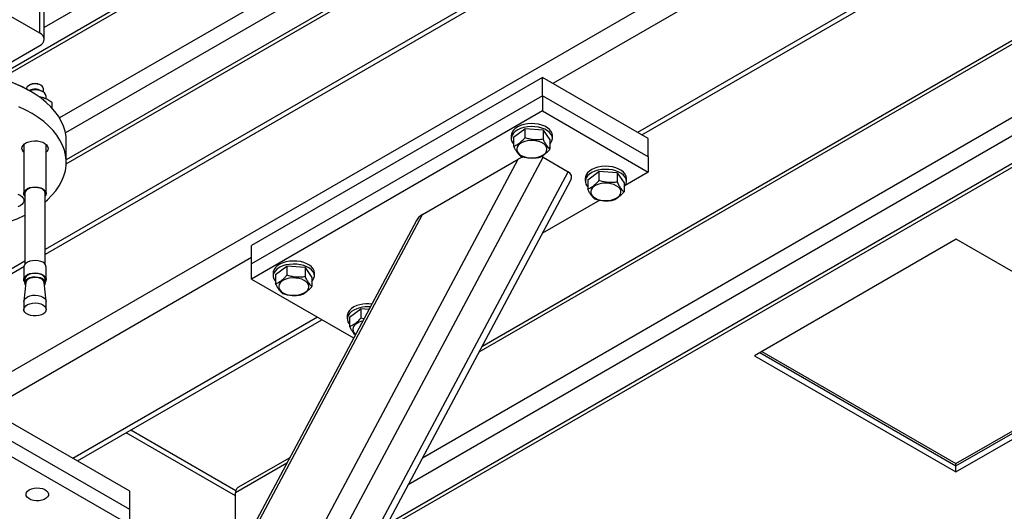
# Model space of a CAD drawing. Header units: millimetres. Extents: x 5 to 589, y 5 to 415.
# Tile 51 of 68: x 439 to 465, y 310 to 323. Entities that reach past the tile are written whole.
import ezdxf

# ---------------------------------------------------------------- set-up
doc = ezdxf.new("R2010")
doc.units = ezdxf.units.MM
doc.layers.add('TRAIT-FORT', color=4, linetype='Continuous', lineweight=25)

msp = doc.modelspace()

# ---------------------------------------------------------------- linework, layer by layer
at = {"layer": 'TRAIT-FORT', "color": 4, "linetype": 'Continuous', "lineweight": 25}
for p, q in [((454.798, 331.573), (438.045, 321.901)), ((454.886, 331.522), (438.161, 321.867)), ((456.584, 330.542), (439.726, 320.811)), ((457.008, 330.298), (439.883, 320.412)), ((457.644, 329.93), (439.904, 319.689)), ((439.904, 319.587), (457.732, 329.879)), ((459.436, 328.896), (439.344, 317.297)), ((459.553, 328.828), (439.344, 317.162)), ((461.816, 327.522), (437.255, 313.343)), ((462.216, 327.099), (452.918, 321.732)), ((464.479, 325.793), (455.181, 320.425)), ((455.298, 320.358), (464.679, 325.773)), ((439.2, 323.075), (436.937, 324.381)), ((467.614, 324.175), (450.939, 314.548)), ((467.526, 324.225), (451.017, 314.695)), ((439.2, 323.075), (439.2, 323.892)), ((440.261, 323.769), (439.317, 323.225)), ((439.317, 322.912), (439.317, 323.728)), ((469.311, 323.195), (449.427, 311.715)), ((469.736, 322.95), (449.048, 311.007)), ((438.198, 322.17), (439.2, 322.748)), ((448.403, 309.798), (470.46, 322.532)), ((470.372, 322.582), (448.481, 309.945)), ((452.635, 321.895), (444.857, 317.405)), ((452.635, 321.405), (452.635, 321.895)), ((455.463, 320.262), (452.635, 321.895)), ((438.844, 321.591), (438.844, 321.585)), ((438.928, 321.693), (438.91, 321.683)), ((438.953, 321.523), (438.917, 321.544)), ((439.228, 321.683), (439.211, 321.693)), ((439.281, 321.509), (439.228, 321.54)), ((439.294, 321.501), (439.294, 321.591)), ((439.369, 321.314), (439.369, 321.387)), ((439.521, 321.229), (439.521, 321.081)), ((452.635, 321.405), (444.857, 316.915)), ((455.463, 319.772), (452.635, 321.405)), ((452.635, 321.405), (452.635, 320.997)), ((452.635, 320.997), (444.857, 316.506)), ((452.635, 320.997), (455.463, 319.364)), ((451.866, 320.301), (452.168, 320.524)), ((452.168, 320.524), (452.168, 320.28)), ((452.654, 320.485), (452.168, 320.524)), ((452.654, 320.485), (452.654, 320.241)), ((452.654, 320.485), (452.838, 320.223)), ((439.904, 319.625), (439.904, 320.197)), ((451.802, 320.344), (451.802, 320.262)), ((451.866, 320.301), (451.866, 320.056)), ((452.838, 320.223), (452.838, 319.978)), ((452.902, 320.262), (452.902, 320.344)), ((455.463, 319.772), (455.463, 320.262)), ((438.769, 320.103), (438.769, 318.794)), ((439.369, 318.794), (439.369, 320.103)), ((437.874, 293.267), (451.991, 319.706)), ((438.157, 292.613), (452.653, 319.762)), ((449.433, 318.23), (451.991, 319.706)), ((452.653, 319.762), (453.324, 319.374)), ((455.463, 319.772), (455.463, 319.364)), ((438.829, 292.225), (453.324, 319.374)), ((453.846, 319.158), (454.147, 319.381)), ((454.147, 319.381), (454.147, 319.137)), ((454.634, 319.342), (454.147, 319.381)), ((455.463, 319.364), (454.848, 319.008)), ((439.06, 292.299), (453.395, 319.148)), ((453.782, 319.201), (453.782, 319.119)), ((453.846, 319.158), (453.846, 318.913)), ((454.634, 319.342), (454.634, 319.098)), ((454.634, 319.342), (454.818, 319.08)), ((454.882, 319.119), (454.882, 319.201)), ((454.818, 319.08), (454.818, 318.835)), ((438.794, 318.794), (438.794, 316.896)), ((439.344, 316.896), (439.344, 318.794)), ((454.167, 318.616), (452.64, 317.734)), ((437.874, 296.581), (449.433, 318.23)), ((449.266, 318.074), (437.926, 296.834)), ((463.7, 317.57), (458.306, 314.456)), ((469.085, 314.462), (463.7, 317.57)), ((444.857, 316.915), (444.857, 317.405)), ((438.794, 316.98), (436.384, 315.588)), ((444.857, 317.078), (437.821, 313.016)), ((438.769, 316.83), (436.301, 315.405)), ((438.769, 316.826), (438.769, 316.496)), ((439.369, 316.496), (439.369, 316.826)), ((444.857, 316.506), (444.857, 316.915)), ((445.502, 316.627), (445.804, 316.851)), ((445.804, 316.851), (445.804, 316.606)), ((446.29, 316.812), (445.804, 316.851)), ((446.29, 316.812), (446.29, 316.567)), ((446.29, 316.812), (446.474, 316.549)), ((438.794, 316.496), (438.794, 316.406)), ((439.344, 316.406), (439.344, 316.496)), ((444.857, 316.506), (447.588, 314.93)), ((445.438, 316.67), (445.438, 316.588)), ((445.502, 316.627), (445.502, 316.382)), ((446.474, 316.549), (446.474, 316.304)), ((446.538, 316.588), (446.538, 316.67)), ((438.824, 316.415), (438.77, 315.912)), ((439.369, 315.912), (439.315, 316.415)), ((438.769, 315.901), (438.769, 315.691)), ((439.369, 315.691), (439.369, 315.901)), ((447.482, 315.484), (447.783, 315.708)), ((447.783, 315.708), (447.783, 315.463)), ((447.994, 315.691), (447.783, 315.708)), ((446.624, 315.486), (440.084, 311.71)), ((440.201, 311.643), (446.742, 315.418)), ((447.418, 315.527), (447.418, 315.445)), ((447.482, 315.484), (447.482, 315.239)), ((447.861, 315.442), (447.783, 315.463)), ((458.306, 314.456), (463.691, 311.348)), ((458.448, 314.538), (463.691, 311.511)), ((458.501, 314.569), (463.691, 311.572)), ((463.691, 311.572), (468.89, 314.574)), ((463.691, 311.511), (468.944, 314.543)), ((463.691, 311.348), (469.085, 314.462)), ((441.604, 310.833), (436.301, 313.894)), ((441.604, 310.343), (436.301, 313.404)), ((436.301, 312.996), (441.604, 309.934)), ((444.433, 310.711), (441.51, 312.398)), ((444.438, 310.843), (441.627, 312.466)), ((445.879, 311.728), (444.495, 310.93)), ((445.8, 311.582), (444.433, 310.792)), ((463.691, 311.511), (463.691, 311.572)), ((463.691, 311.348), (463.691, 311.511)), ((441.604, 310.343), (441.604, 310.833)), ((444.433, 309.02), (444.433, 310.792)), ((441.604, 309.934), (441.604, 310.343))]:
    msp.add_line(p, q, dxfattribs=at)
at = {"layer": 'TRAIT-FORT', "color": 4, "linetype": 'Continuous', "lineweight": 25, "flags": 128}
for points in [[(434.392, 321.544), (434.567, 321.638), (434.754, 321.724), (434.952, 321.802), (435.159, 321.871), (435.375, 321.931), (435.597, 321.981), (435.826, 322.022), (436.059, 322.053), (436.296, 322.073), (436.535, 322.084), (436.774, 322.084), (437.013, 322.073), (437.249, 322.053), (437.483, 322.022), (437.711, 321.981), (437.934, 321.931), (438.15, 321.871), (438.357, 321.802), (438.555, 321.724), (438.742, 321.638), (438.917, 321.544), (438.917, 321.544)], [(439.904, 320.197), (439.898, 320.318), (439.873, 320.456), (439.831, 320.592), (439.772, 320.727), (439.696, 320.858), (439.603, 320.986), (439.494, 321.11), (439.369, 321.228), (439.23, 321.341), (439.076, 321.448), (438.91, 321.548), (438.731, 321.64), (438.54, 321.725)], [(439.183, 321.703), (439.124, 321.717), (439.06, 321.721), (438.997, 321.714), (438.94, 321.697), (438.893, 321.672), (438.861, 321.64), (438.845, 321.604), (438.844, 321.591)], [(439.344, 318.572), (439.402, 318.623), (439.522, 318.743), (439.627, 318.867), (439.716, 318.996), (439.788, 319.128), (439.843, 319.263), (439.881, 319.4), (439.901, 319.539), (439.903, 319.677), (439.888, 319.816), (439.854, 319.953), (439.804, 320.088), (439.736, 320.221), (439.651, 320.351), (439.55, 320.477), (439.433, 320.598), (439.301, 320.714), (439.155, 320.824), (438.995, 320.927), (438.822, 321.023), (438.637, 321.112)], [(452.902, 320.344), (452.894, 320.397), (452.869, 320.452), (452.828, 320.503), (452.77, 320.55), (452.7, 320.589), (452.618, 320.621), (452.528, 320.644), (452.432, 320.658), (452.334, 320.661), (452.236, 320.654), (452.142, 320.637)], [(452.142, 320.637), (452.054, 320.611), (451.977, 320.576), (451.911, 320.533), (451.859, 320.485), (451.824, 320.432), (451.805, 320.376), (451.802, 320.344)], [(452.142, 320.555), (452.054, 320.529), (451.977, 320.494), (451.911, 320.451), (451.859, 320.403), (451.824, 320.35), (451.805, 320.294), (451.804, 320.237), (451.82, 320.181), (451.854, 320.127), (451.866, 320.113)], [(452.838, 320.113), (452.865, 320.147), (452.892, 320.202), (452.902, 320.258), (452.894, 320.315), (452.869, 320.37), (452.828, 320.422), (452.77, 320.468), (452.7, 320.508), (452.618, 320.54), (452.528, 320.563), (452.432, 320.576), (452.334, 320.579), (452.236, 320.572), (452.142, 320.555)], [(438.731, 319.946), (438.719, 319.991), (438.725, 320.036), (438.748, 320.079), (438.788, 320.119), (438.841, 320.152), (438.906, 320.177), (438.979, 320.194), (439.056, 320.201), (439.134, 320.197), (439.209, 320.184), (439.277, 320.161), (439.334, 320.13), (439.379, 320.093), (439.407, 320.051), (439.419, 320.006), (439.413, 319.961), (439.39, 319.918), (439.369, 319.895)], [(452.034, 320.119), (451.989, 320.078), (451.96, 320.032), (451.949, 319.984), (451.955, 319.935), (451.978, 319.888), (452.018, 319.845), (452.072, 319.808), (452.139, 319.778), (452.215, 319.757), (452.297, 319.745), (452.381, 319.744), (452.464, 319.752), (452.542, 319.77), (452.612, 319.798), (452.671, 319.833), (452.715, 319.874), (452.744, 319.92), (452.756, 319.968), (452.75, 320.017), (452.726, 320.064), (452.686, 320.107), (452.632, 320.144), (452.566, 320.174), (452.49, 320.195), (452.408, 320.207), (452.323, 320.209), (452.24, 320.2), (452.162, 320.182), (452.092, 320.154), (452.034, 320.119)], [(438.769, 319.895), (438.76, 319.904), (438.731, 319.946)], [(454.122, 319.494), (454.034, 319.468), (453.957, 319.433), (453.891, 319.39), (453.839, 319.342), (453.804, 319.289), (453.785, 319.233), (453.782, 319.201)], [(454.122, 319.412), (454.034, 319.386), (453.957, 319.351), (453.891, 319.308), (453.839, 319.26), (453.804, 319.207), (453.785, 319.151), (453.784, 319.094), (453.8, 319.038), (453.834, 318.984), (453.846, 318.97)], [(454.882, 319.201), (454.874, 319.254), (454.849, 319.309), (454.807, 319.36), (454.75, 319.407), (454.68, 319.446), (454.598, 319.478), (454.508, 319.501), (454.412, 319.515), (454.314, 319.518), (454.216, 319.511), (454.122, 319.494)], [(454.818, 318.97), (454.845, 319.004), (454.872, 319.059), (454.882, 319.115), (454.874, 319.172), (454.849, 319.227), (454.807, 319.279), (454.75, 319.325), (454.68, 319.365), (454.598, 319.397), (454.508, 319.42), (454.412, 319.433), (454.314, 319.436), (454.216, 319.429), (454.122, 319.412)], [(438.794, 318.725), (438.773, 318.766), (438.77, 318.81), (438.786, 318.852), (438.82, 318.891), (438.87, 318.924), (438.932, 318.948), (439.002, 318.963), (439.077, 318.967), (439.152, 318.961), (439.221, 318.944)], [(439.208, 318.931), (439.142, 318.947), (439.071, 318.953), (439, 318.948), (438.933, 318.932), (438.876, 318.907), (438.832, 318.875), (438.804, 318.836), (438.794, 318.795), (438.794, 318.794)], [(439.221, 318.944), (439.28, 318.917), (439.327, 318.883), (439.357, 318.843), (439.369, 318.8), (439.362, 318.757), (439.344, 318.725)], [(454.013, 318.976), (453.969, 318.935), (453.94, 318.889), (453.928, 318.841), (453.935, 318.792), (453.958, 318.745), (453.998, 318.702), (454.052, 318.665), (454.119, 318.635), (454.195, 318.614), (454.276, 318.602), (454.361, 318.601), (454.444, 318.609), (454.522, 318.627), (454.592, 318.655), (454.651, 318.69), (454.695, 318.731), (454.724, 318.777), (454.736, 318.825), (454.73, 318.874), (454.706, 318.921), (454.666, 318.964), (454.612, 319.001), (454.545, 319.031), (454.469, 319.052), (454.388, 319.064), (454.303, 319.066), (454.22, 319.057), (454.142, 319.039), (454.072, 319.011), (454.013, 318.976)], [(438.608, 318.776), (438.67, 318.748), (438.718, 318.712), (438.752, 318.671), (438.77, 318.627), (438.77, 318.582), (438.752, 318.538), (438.718, 318.497), (438.67, 318.462), (438.608, 318.434)], [(434.54, 318.201), (434.578, 318.182), (434.768, 318.097), (434.969, 318.021), (435.179, 317.953), (435.397, 317.895), (435.622, 317.846), (435.852, 317.807), (436.087, 317.778), (436.325, 317.759), (436.564, 317.75), (436.804, 317.751), (437.044, 317.763), (437.281, 317.784), (437.515, 317.816), (437.744, 317.858), (437.967, 317.909), (438.183, 317.969), (438.391, 318.039), (438.589, 318.118), (438.776, 318.204), (438.794, 318.213)], [(439.221, 316.976), (439.152, 316.993), (439.077, 317), (439.002, 316.995), (438.932, 316.98), (438.87, 316.956), (438.82, 316.923), (438.786, 316.884), (438.77, 316.842), (438.769, 316.826)], [(446.538, 316.67), (446.53, 316.723), (446.505, 316.778), (446.464, 316.829), (446.407, 316.876), (446.336, 316.916), (446.254, 316.948), (446.164, 316.97), (446.068, 316.984), (445.97, 316.987), (445.872, 316.98), (445.778, 316.963)], [(445.778, 316.963), (445.691, 316.937), (445.613, 316.902), (445.547, 316.859), (445.495, 316.811), (445.46, 316.758), (445.441, 316.702), (445.438, 316.67)], [(445.778, 316.881), (445.691, 316.855), (445.613, 316.82), (445.547, 316.778), (445.495, 316.729), (445.46, 316.676), (445.441, 316.62), (445.44, 316.563), (445.456, 316.507), (445.49, 316.454), (445.502, 316.439)], [(446.474, 316.439), (446.501, 316.473), (446.528, 316.528), (446.538, 316.584), (446.53, 316.641), (446.505, 316.696), (446.464, 316.748), (446.407, 316.794), (446.336, 316.834), (446.254, 316.866), (446.164, 316.889), (446.068, 316.902), (445.97, 316.905), (445.872, 316.898), (445.778, 316.881)], [(438.794, 316.427), (438.773, 316.468), (438.77, 316.511), (438.786, 316.554), (438.82, 316.592), (438.87, 316.625), (438.932, 316.65), (439.002, 316.665), (439.077, 316.669), (439.152, 316.662), (439.221, 316.645)], [(439.208, 316.633), (439.142, 316.649), (439.071, 316.654), (439, 316.649), (438.933, 316.634), (438.876, 316.609), (438.832, 316.576), (438.804, 316.538), (438.794, 316.497), (438.794, 316.496)], [(438.816, 316.344), (438.803, 316.366), (438.794, 316.407), (438.804, 316.448), (438.832, 316.486), (438.876, 316.519), (438.933, 316.544), (439, 316.56), (439.071, 316.565), (439.142, 316.559), (439.208, 316.543)], [(439.193, 316.528), (439.132, 316.543), (439.065, 316.548), (438.999, 316.542), (438.938, 316.526), (438.887, 316.501), (438.849, 316.469), (438.828, 316.433), (438.824, 316.415)], [(439.208, 316.543), (439.265, 316.517), (439.308, 316.484), (439.335, 316.446), (439.344, 316.405), (439.334, 316.364), (439.322, 316.344)], [(439.221, 316.645), (439.28, 316.619), (439.327, 316.585), (439.357, 316.545), (439.369, 316.502), (439.362, 316.459), (439.344, 316.427)], [(445.67, 316.445), (445.625, 316.404), (445.596, 316.358), (445.585, 316.31), (445.591, 316.261), (445.614, 316.215), (445.654, 316.172), (445.708, 316.134), (445.775, 316.104), (445.851, 316.083), (445.933, 316.071), (446.017, 316.07), (446.1, 316.078), (446.178, 316.097), (446.248, 316.124), (446.307, 316.159), (446.351, 316.2), (446.38, 316.246), (446.392, 316.294), (446.386, 316.343), (446.362, 316.39), (446.323, 316.433), (446.268, 316.47), (446.202, 316.5), (446.126, 316.521), (446.044, 316.533), (445.959, 316.535), (445.876, 316.526), (445.798, 316.508), (445.728, 316.481), (445.67, 316.445)], [(438.769, 315.901), (438.77, 315.917), (438.786, 315.959), (438.82, 315.998), (438.87, 316.031), (438.932, 316.055), (439.002, 316.07), (439.077, 316.074), (439.152, 316.068), (439.221, 316.051)], [(439.221, 316.051), (439.28, 316.024), (439.327, 315.99), (439.357, 315.95), (439.369, 315.908), (439.369, 315.901)], [(439.221, 315.841), (439.28, 315.814), (439.327, 315.78), (439.357, 315.74), (439.369, 315.698), (439.362, 315.654), (439.337, 315.613), (439.295, 315.577), (439.239, 315.549), (439.172, 315.529), (439.099, 315.519), (439.023, 315.52), (438.951, 315.532), (438.886, 315.554), (438.833, 315.585), (438.794, 315.622), (438.773, 315.664), (438.77, 315.707), (438.786, 315.749), (438.82, 315.788), (438.87, 315.821), (438.932, 315.845), (439.002, 315.86), (439.077, 315.865), (439.152, 315.858), (439.221, 315.841)], [(447.758, 315.82), (447.67, 315.794), (447.593, 315.759), (447.527, 315.716), (447.475, 315.668), (447.44, 315.615), (447.421, 315.559), (447.418, 315.527)], [(447.758, 315.738), (447.67, 315.712), (447.593, 315.677), (447.527, 315.635), (447.475, 315.586), (447.44, 315.533), (447.421, 315.477), (447.42, 315.42), (447.436, 315.364), (447.47, 315.311), (447.482, 315.297)], [(438.917, 310.873), (438.977, 310.9), (439.046, 310.917), (439.12, 310.924), (439.195, 310.92), (439.265, 310.905), (439.328, 310.881), (439.377, 310.848), (439.411, 310.809), (439.428, 310.767), (439.426, 310.724), (439.405, 310.682), (439.366, 310.645), (439.313, 310.614), (439.248, 310.592), (439.176, 310.58), (439.101, 310.578), (439.028, 310.588), (438.961, 310.607), (438.904, 310.636), (438.862, 310.672), (438.836, 310.713), (438.829, 310.756), (438.841, 310.799), (438.871, 310.839), (438.917, 310.873)]]:
    msp.add_lwpolyline(points, dxfattribs=at)
at = {"layer": 'TRAIT-FORT', "color": 4, "linetype": 'Continuous', "lineweight": 25}
for centre, radius, start, end in [((439.138, 322.912), 0.175, 290.7834, 69.2166), ((439.069, 321.428), 0.301, 61.923, 118.077), ((439.069, 321.238), 0.341, 62.1564, 116.4003), ((439.069, 321.073), 0.488, 71.8831, 107.0941), ((439.16, 321.569), 0.136, 9.1598, 80.4345), ((439.191, 321.358), 0.181, 9.1903, 80.404), ((439.178, 318.765), 0.169, 9.9818, 79.6125), ((439.191, 316.798), 0.181, 9.1903, 80.404), ((439.165, 316.377), 0.154, 14.276, 79.3553), ((439.178, 316.466), 0.169, 9.9818, 79.6125), ((447.968, 314.914), 0.93, 83.5444, 103.0935), ((447.968, 314.838), 0.925, 86.0609, 103.1342), ((447.735, 315.16), 0.166, 120.8784, 234.6043), ((447.918, 314.916), 0.471, 101.142, 124.768), ((444.575, 310.81), 0.144, 124.0564, 187.2558)]:
    msp.add_arc(centre, radius, start, end, dxfattribs=at)
for centre, start_param, end_param in [((452.274, 319.543), 1.741161, 2.088584), ((452.274, 319.543), 0.517788, 0.674161), ((452.946, 319.155), 5.84647, 6.800973), ((449.716, 318.067), 2.088584, 2.704878)]:
    msp.add_ellipse(centre, major_axis=(0.469, 0.109), ratio=0.5331, start_param=start_param, end_param=end_param, dxfattribs=at)
for points, knots in [([(439.297, 321.346), (439.265, 321.356), (439.224, 321.368), (439.185, 321.372), (439.176, 321.373)], [0, 0, 0, 0, 0.781241, 1, 1, 1, 1]), ([(439.521, 321.229), (439.485, 321.252), (439.412, 321.3), (439.335, 321.33), (439.297, 321.346)], [0, 0, 0, 0, 0.4932444, 1, 1, 1, 1]), ([(451.866, 320.056), (451.904, 320.072), (451.968, 320.099), (452.06, 320.169), (452.122, 320.229), (452.157, 320.268), (452.168, 320.28)], [0, 0, 0, 0, 0.385549, 0.637642, 0.896546, 1, 1, 1, 1]), ([(452.654, 320.241), (452.611, 320.235), (452.526, 320.224), (452.4, 320.227), (452.279, 320.247), (452.205, 320.269), (452.168, 320.28)], [0, 0, 0, 0, 0.264605, 0.534948, 0.765343, 1, 1, 1, 1]), ([(452.654, 320.241), (452.67, 320.209), (452.702, 320.145), (452.75, 320.07), (452.796, 320.014), (452.824, 319.99), (452.838, 319.978)], [0, 0, 0, 0, 0.264605, 0.534948, 0.765343, 1, 1, 1, 1]), ([(452.051, 319.794), (452.035, 319.807), (452.002, 319.835), (451.954, 319.897), (451.908, 319.972), (451.88, 320.028), (451.866, 320.056)], [0, 0, 0, 0, 0.264605, 0.534948, 0.765343, 1, 1, 1, 1]), ([(452.537, 319.755), (452.556, 319.762), (452.594, 319.777), (452.658, 319.813), (452.73, 319.867), (452.792, 319.927), (452.828, 319.967), (452.838, 319.978)], [0, 0, 0, 0, 0.192004, 0.385862, 0.637826, 0.896599, 1, 1, 1, 1]), ([(452.051, 319.794), (452.093, 319.781), (452.178, 319.756), (452.304, 319.74), (452.425, 319.74), (452.499, 319.75), (452.537, 319.755)], [0, 0, 0, 0, 0.2646049, 0.5349477, 0.7653431, 1, 1, 1, 1]), ([(453.846, 318.913), (453.884, 318.929), (453.948, 318.956), (454.04, 319.026), (454.102, 319.086), (454.137, 319.125), (454.147, 319.137)], [0, 0, 0, 0, 0.385549, 0.637642, 0.896546, 1, 1, 1, 1]), ([(454.634, 319.098), (454.591, 319.092), (454.506, 319.081), (454.38, 319.084), (454.259, 319.104), (454.185, 319.126), (454.147, 319.137)], [0, 0, 0, 0, 0.264605, 0.534948, 0.765343, 1, 1, 1, 1]), ([(454.634, 319.098), (454.65, 319.066), (454.682, 319.002), (454.73, 318.927), (454.776, 318.871), (454.804, 318.847), (454.818, 318.835)], [0, 0, 0, 0, 0.264605, 0.534948, 0.765343, 1, 1, 1, 1]), ([(454.031, 318.651), (454.014, 318.664), (453.982, 318.692), (453.934, 318.754), (453.888, 318.829), (453.86, 318.885), (453.846, 318.913)], [0, 0, 0, 0, 0.264605, 0.534948, 0.765343, 1, 1, 1, 1]), ([(454.517, 318.612), (454.536, 318.619), (454.574, 318.634), (454.638, 318.67), (454.71, 318.724), (454.772, 318.784), (454.808, 318.824), (454.818, 318.835)], [0, 0, 0, 0, 0.192004, 0.385862, 0.637826, 0.896599, 1, 1, 1, 1]), ([(454.031, 318.651), (454.073, 318.638), (454.158, 318.613), (454.284, 318.597), (454.405, 318.597), (454.479, 318.607), (454.517, 318.612)], [0, 0, 0, 0, 0.2646049, 0.5349477, 0.7653431, 1, 1, 1, 1]), ([(445.502, 316.382), (445.54, 316.398), (445.604, 316.425), (445.696, 316.495), (445.758, 316.555), (445.793, 316.594), (445.804, 316.606)], [0, 0, 0, 0, 0.385549, 0.637642, 0.896546, 1, 1, 1, 1]), ([(446.29, 316.567), (446.247, 316.561), (446.162, 316.55), (446.036, 316.553), (445.915, 316.573), (445.841, 316.595), (445.804, 316.606)], [0, 0, 0, 0, 0.264605, 0.534948, 0.765343, 1, 1, 1, 1]), ([(446.29, 316.567), (446.306, 316.535), (446.338, 316.471), (446.386, 316.396), (446.432, 316.341), (446.46, 316.316), (446.474, 316.304)], [0, 0, 0, 0, 0.264605, 0.534948, 0.765343, 1, 1, 1, 1]), ([(445.687, 316.12), (445.671, 316.134), (445.638, 316.162), (445.59, 316.223), (445.544, 316.298), (445.516, 316.354), (445.502, 316.382)], [0, 0, 0, 0, 0.264605, 0.534948, 0.765343, 1, 1, 1, 1]), ([(446.173, 316.081), (446.192, 316.088), (446.23, 316.103), (446.294, 316.139), (446.367, 316.193), (446.428, 316.254), (446.464, 316.293), (446.474, 316.304)], [0, 0, 0, 0, 0.192004, 0.385862, 0.637826, 0.896599, 1, 1, 1, 1]), ([(445.687, 316.12), (445.729, 316.107), (445.814, 316.082), (445.941, 316.066), (446.061, 316.066), (446.135, 316.076), (446.173, 316.081)], [0, 0, 0, 0, 0.2646049, 0.5349477, 0.7653431, 1, 1, 1, 1]), ([(447.482, 315.239), (447.52, 315.255), (447.584, 315.282), (447.676, 315.352), (447.738, 315.412), (447.773, 315.452), (447.783, 315.463)], [0, 0, 0, 0, 0.385549, 0.637642, 0.896546, 1, 1, 1, 1]), ([(447.631, 315.01), (447.627, 315.014), (447.606, 315.033), (447.57, 315.081), (447.524, 315.155), (447.496, 315.211), (447.482, 315.239)], [0, 0, 0, 0, 0.085804, 0.421877, 0.70829, 1, 1, 1, 1])]:
    msp.add_open_spline(points, degree=3, knots=knots, dxfattribs=at)

doc.saveas('drawing.dxf')
